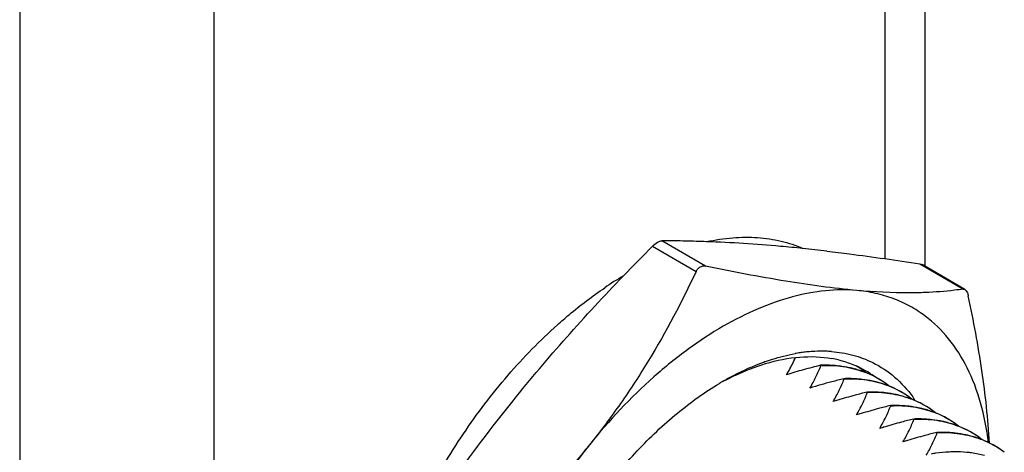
# Model space of a CAD drawing. Header units: inches. Extents: x 0 to 22, y 0 to 17.
# Tile 14 of 32: x 3.938 to 4.656, y 13.321 to 13.636. Entities that reach past the tile are written whole.
import ezdxf

# ---------------------------------------------------------------- set-up
doc = ezdxf.new("R2010")
doc.units = ezdxf.units.IN
doc.header["$LTSCALE"] = 1.21
doc.header["$MEASUREMENT"] = 0
doc.layers.get('0').update_dxf_attribs({"linetype": 'CONTINUOUS'})

msp = doc.modelspace()

# ---------------------------------------------------------------- linework, layer by layer
at = {"color": 3, "linetype": 'Continuous'}
for p, q in [((4.5978, 13.99467), (4.5978, 13.45653)), ((4.56852, 13.95385), (4.56852, 13.4621)), ((3.93817, 13.67155), (3.93817, 11.07599)), ((4.07959, 13.67155), (4.07959, 11.07599))]:
    msp.add_line(p, q, dxfattribs=at)
at = {"color": 7, "linetype": 'Continuous'}
for p, q in [((4.43796, 13.45671), (4.40609, 13.47512)), ((4.39913, 13.4711), (4.431, 13.4527)), ((4.594, 13.45834), (4.62587, 13.43994)), ((4.594, 13.45834), (4.59562, 13.45779)), ((4.62692, 13.43972), (4.59562, 13.45779)), ((4.62587, 13.43994), (4.62692, 13.43972)), ((4.62692, 13.43972), (4.62789, 13.43877)), ((4.52175, 13.38443), (4.52199, 13.38429)), ((4.53871, 13.37464), (4.53894, 13.3745)), ((4.55349, 13.37951), (4.5534, 13.37955)), ((4.55566, 13.36485), (4.55589, 13.36471)), ((4.57262, 13.35506), (4.57285, 13.35493)), ((4.58957, 13.34527), (4.5898, 13.34514)), ((4.60434, 13.35018), (4.60444, 13.35014)), ((4.62133, 13.34037), (4.62145, 13.34033)), ((4.60652, 13.33548), (4.60676, 13.33535)), ((4.63832, 13.33057), (4.63846, 13.33052))]:
    msp.add_line(p, q, dxfattribs=at)
for centre, radius, start, end in [((4.40329, 12.46196), 1.01316, 89.32088, 89.84151), ((4.40356, 12.48745), 0.98767, 88.84834, 89.31932), ((4.40393, 12.50639), 0.96873, 87.94461, 88.84797), ((4.40268, 12.47837), 0.99677, 84.83043, 87.93054), ((5.66719, 12.20951), 1.78874, 135.14673, 136.11077), ((4.38754, 12.29596), 1.17981, 84.10094, 84.89594), ((4.37316, 12.15551), 1.32099, 83.33972, 84.10675), ((4.52159, 13.20908), 0.28009, 120.82023, 124.13657), ((4.52274, 13.28671), 0.10799, 92.75131, 95.49563), ((4.5224, 13.29361), 0.10108, 88.49214, 92.74483), ((4.52245, 13.29827), 0.09642, 88.13194, 88.45115), ((4.52253, 13.30041), 0.09427, 85.71796, 88.13965), ((4.52443, 13.27323), 0.12158, 99.21336, 100.10268), ((4.52385, 13.27683), 0.11793, 97.45289, 99.2177), ((4.52327, 13.28122), 0.1135, 95.49958, 97.45043), ((4.51571, 13.30987), 0.08076, 76.25703, 79.81795), ((4.53383, 13.23832), 0.15778, 109.55287, 109.84828), ((4.52487, 13.29776), 0.08673, 90.44955, 92.0649), ((4.5249, 13.29408), 0.0904, 83.46969, 90.44819), ((4.52761, 13.31108), 0.07316, 69.36174, 75.95132), ((4.51116, 13.32315), 0.07089, 53.27763, 59.1566), ((4.51229, 13.32487), 0.06884, 53.18004, 59.2203), ((4.51793, 13.31702), 0.07326, 60.0056, 66.16388), ((4.51056, 13.32233), 0.07191, 51.982, 53.28266), ((4.51793, 13.31706), 0.07322, 54.24515, 59.9926), ((4.55883, 13.18565), 0.21616, 119.99867, 120.84682), ((4.54416, 13.19838), 0.19781, 118.15627, 119.08794), ((4.54211, 13.2022), 0.19347, 117.58172, 118.15495), ((4.63868, 12.96517), 0.42149, 103.7206, 104.95393), ((4.54183, 13.28795), 0.08674, 90.44193, 92.06475), ((4.54185, 13.2843), 0.0904, 83.46937, 90.44071), ((4.52859, 13.31408), 0.07004, 53.17846, 69.27935), ((4.5283, 13.31297), 0.07115, 68.09522, 69.26487), ((4.52907, 13.31478), 0.06918, 53.15174, 68.12551), ((4.51767, 13.3167), 0.07367, 53.51857, 54.24721), ((4.6358, 12.97409), 0.41213, 104.88669, 107.20287), ((4.54457, 13.30131), 0.07314, 69.30785, 75.95315), ((4.54554, 13.30429), 0.07004, 53.12236, 69.24475), ((4.54526, 13.30319), 0.07114, 68.09557, 69.23095), ((4.5275, 13.31253), 0.07192, 51.9817, 53.22531), ((4.54603, 13.30499), 0.06918, 53.09494, 68.12606), ((4.64147, 13.00226), 0.37253, 106.72929, 107.27229), ((4.65557, 12.95402), 0.42279, 104.89775, 106.67738), ((4.65562, 12.95544), 0.42143, 103.72051, 104.95372), ((4.55878, 13.27816), 0.08675, 90.44212, 92.06463), ((4.55881, 13.27452), 0.09039, 83.46908, 90.44078), ((4.56154, 13.29155), 0.07311, 69.21366, 75.95526), ((4.56249, 13.2945), 0.07004, 53.06827, 69.14762), ((4.56222, 13.29341), 0.07114, 68.09581, 69.19819), ((4.54445, 13.30274), 0.07193, 51.9813, 53.16998), ((4.56298, 13.2952), 0.06918, 53.04008, 68.12649), ((4.5153, 13.30829), 0.09072, 35.21078, 35.78023), ((4.51409, 13.30745), 0.09219, 33.70018, 35.20819), ((4.67252, 12.94423), 0.42279, 104.89781, 106.67744), ((4.67256, 12.9457), 0.42139, 103.72043, 104.95385), ((4.57573, 13.26836), 0.08676, 90.4423, 92.06452), ((4.57576, 13.26473), 0.09039, 83.4688, 90.44085), ((4.57849, 13.28178), 0.0731, 69.18216, 75.9564), ((4.65843, 12.99247), 0.37253, 106.72936, 107.2723), ((4.6895, 12.93595), 0.42134, 103.72036, 104.95397), ((4.59269, 13.25856), 0.08677, 90.44248, 92.06442), ((4.59271, 13.25495), 0.09038, 83.46852, 90.44092), ((4.57944, 13.2847), 0.07004, 53.01595, 69.09484), ((4.57917, 13.28362), 0.07113, 68.09594, 69.16652), ((4.5614, 13.29294), 0.07194, 51.98082, 53.11655), ((4.57993, 13.28542), 0.06918, 52.98706, 68.1268), ((4.67538, 12.98269), 0.37253, 106.72943, 107.2723), ((4.68948, 12.93444), 0.42279, 104.89788, 106.6775), ((4.59545, 13.272), 0.07309, 69.15169, 75.95747), ((4.5964, 13.27491), 0.07005, 52.96535, 69.04381), ((4.59613, 13.27384), 0.07112, 68.09598, 69.13589), ((4.57835, 13.28315), 0.07195, 51.98026, 53.06491), ((4.59689, 13.27563), 0.06918, 52.93578, 68.12702), ((4.69233, 12.9729), 0.37253, 106.7295, 107.2723), ((4.70643, 12.92466), 0.42279, 104.89794, 106.67755), ((4.70645, 12.92621), 0.4213, 103.72029, 104.95409), ((4.60964, 13.24876), 0.08678, 90.44266, 92.06432), ((4.60967, 13.24516), 0.09038, 83.46824, 90.441), ((4.61241, 13.26222), 0.07308, 69.12136, 75.95848), ((4.61309, 13.26405), 0.07112, 68.09594, 69.1054), ((4.61335, 13.26512), 0.07005, 52.91639, 68.99444), ((4.59529, 13.27335), 0.07196, 51.97964, 53.01498), ((4.61384, 13.26584), 0.06918, 52.88615, 68.12713)]:
    msp.add_arc(centre, radius, start, end, dxfattribs=at)
for points, knots in [([(4.39913, 13.4711), (4.40024, 13.47222), (4.40198, 13.47367), (4.40444, 13.47487), (4.40558, 13.47512), (4.40609, 13.47512)], [0, 0, 0, 0, 0.579996, 0.814461, 1, 1, 1, 1]), ([(4.43869, 13.47452), (4.44494, 13.47588), (4.45729, 13.47779), (4.47558, 13.47798), (4.49287, 13.47541), (4.50371, 13.47181), (4.50883, 13.46957)], [0, 0, 0, 0, 0.26886, 0.523008, 0.765405, 1, 1, 1, 1]), ([(4.52637, 13.46758), (4.53184, 13.46695), (4.55443, 13.46418), (4.57696, 13.46095), (4.594, 13.45834)], [0, 0, 0, 0, 0.242213, 1, 1, 1, 1]), ([(4.431, 13.4527), (4.42056, 13.43058), (4.40327, 13.39785), (4.37625, 13.35632), (4.3612, 13.33625), (4.3533, 13.32642)], [0, 0, 0, 0, 0.493939, 0.745457, 1, 1, 1, 1]), ([(4.431, 13.4527), (4.43133, 13.45341), (4.43215, 13.45471), (4.43332, 13.45572), (4.43396, 13.45608)], [0, 0, 0, 0, 0.517719, 1, 1, 1, 1]), ([(4.43396, 13.45608), (4.43455, 13.45643), (4.43588, 13.45691), (4.43729, 13.45685), (4.43796, 13.45671)], [0, 0, 0, 0, 0.503075, 1, 1, 1, 1]), ([(4.54817, 13.43894), (4.53082, 13.44049), (4.49391, 13.44559), (4.45735, 13.45267), (4.43796, 13.45671)], [0, 0, 0, 0, 0.467922, 1, 1, 1, 1]), ([(4.29763, 13.35857), (4.31028, 13.37431), (4.33645, 13.40524), (4.364, 13.43494), (4.37808, 13.44958)], [0, 0, 0, 0, 0.498506, 1, 1, 1, 1]), ([(4.33002, 13.41395), (4.33281, 13.41644), (4.34383, 13.42598), (4.35545, 13.43483), (4.36441, 13.44091)], [0, 0, 0, 0, 0.256724, 1, 1, 1, 1]), ([(4.54817, 13.43894), (4.54058, 13.43962), (4.52467, 13.43939), (4.50039, 13.43473), (4.47533, 13.42587), (4.44991, 13.41298), (4.42452, 13.39629), (4.39061, 13.36878), (4.36758, 13.34418), (4.3533, 13.32642)], [0, 0, 0, 0, 0.098043, 0.20332, 0.316829, 0.438867, 0.569147, 0.706921, 1, 1, 1, 1]), ([(4.59784, 13.42033), (4.59432, 13.42298), (4.58689, 13.42778), (4.57476, 13.43332), (4.56177, 13.43716), (4.55276, 13.43853), (4.54817, 13.43894)], [0, 0, 0, 0, 0.245953, 0.492428, 0.742803, 1, 1, 1, 1]), ([(4.59781, 13.43741), (4.59406, 13.43726), (4.5775, 13.43692), (4.56093, 13.4378), (4.54817, 13.43894)], [0, 0, 0, 0, 0.226491, 1, 1, 1, 1]), ([(4.62587, 13.43994), (4.62369, 13.43963), (4.61437, 13.4384), (4.60499, 13.43769), (4.59781, 13.43741)], [0, 0, 0, 0, 0.234435, 1, 1, 1, 1]), ([(4.62789, 13.43877), (4.62825, 13.43827), (4.62884, 13.43703), (4.62919, 13.43572), (4.62935, 13.43499)], [0, 0, 0, 0, 0.450669, 1, 1, 1, 1]), ([(4.64481, 13.32768), (4.6438, 13.34537), (4.63984, 13.38137), (4.6332, 13.41694), (4.62935, 13.43499)], [0, 0, 0, 0, 0.489694, 1, 1, 1, 1]), ([(4.64402, 13.3281), (4.64286, 13.3379), (4.63931, 13.3566), (4.62965, 13.38234), (4.61602, 13.40401), (4.60419, 13.41556), (4.59784, 13.42033)], [0, 0, 0, 0, 0.279773, 0.536917, 0.774922, 1, 1, 1, 1]), ([(4.21178, 13.23823), (4.2181, 13.25508), (4.23288, 13.28819), (4.26047, 13.33481), (4.29272, 13.3773), (4.31723, 13.40252), (4.33002, 13.41395)], [0, 0, 0, 0, 0.252547, 0.507835, 0.759123, 1, 1, 1, 1]), ([(4.52957, 13.39443), (4.53487, 13.39403), (4.54524, 13.39234), (4.55511, 13.38867), (4.55971, 13.3864)], [0, 0, 0, 0, 0.508401, 1, 1, 1, 1]), ([(4.48102, 13.387), (4.48288, 13.38766), (4.49011, 13.39007), (4.49753, 13.39193), (4.5031, 13.39292)], [0, 0, 0, 0, 0.257873, 1, 1, 1, 1]), ([(4.48164, 13.38565), (4.48979, 13.38808), (4.50587, 13.39132), (4.52234, 13.39073), (4.52998, 13.38936)], [0, 0, 0, 0, 0.522776, 1, 1, 1, 1]), ([(4.49695, 13.37758), (4.49757, 13.3786), (4.49992, 13.38266), (4.50199, 13.38688), (4.50339, 13.39009)], [0, 0, 0, 0, 0.254143, 1, 1, 1, 1]), ([(4.53489, 13.38832), (4.53599, 13.38805), (4.54029, 13.3869), (4.54449, 13.38538), (4.54753, 13.38403)], [0, 0, 0, 0, 0.252437, 1, 1, 1, 1]), ([(4.45075, 13.37286), (4.4532, 13.37427), (4.46272, 13.37952), (4.47268, 13.38399), (4.48026, 13.38672)], [0, 0, 0, 0, 0.259476, 1, 1, 1, 1]), ([(4.45253, 13.37368), (4.45495, 13.37494), (4.46436, 13.37961), (4.47419, 13.38344), (4.48164, 13.38565)], [0, 0, 0, 0, 0.260095, 1, 1, 1, 1]), ([(4.52175, 13.38443), (4.51756, 13.3834), (4.50926, 13.38124), (4.50102, 13.37884), (4.49695, 13.37758)], [0, 0, 0, 0, 0.503399, 1, 1, 1, 1]), ([(4.51391, 13.36779), (4.51551, 13.37045), (4.51842, 13.37585), (4.5209, 13.38147), (4.52199, 13.38429)], [0, 0, 0, 0, 0.506389, 1, 1, 1, 1]), ([(4.522, 13.38429), (4.52475, 13.3844), (4.53019, 13.38444), (4.54079, 13.38339), (4.5485, 13.38142), (4.55337, 13.37958)], [0, 0, 0, 0, 0.258741, 0.51115, 1, 1, 1, 1]), ([(4.54537, 13.38205), (4.54454, 13.38226), (4.54118, 13.38305), (4.53776, 13.3836), (4.53518, 13.3839)], [0, 0, 0, 0, 0.247302, 1, 1, 1, 1]), ([(4.55971, 13.3864), (4.56542, 13.38358), (4.57632, 13.37635), (4.58506, 13.36665), (4.5889, 13.36133)], [0, 0, 0, 0, 0.492451, 1, 1, 1, 1]), ([(4.53086, 13.358), (4.53246, 13.36066), (4.53538, 13.36606), (4.53785, 13.37168), (4.53894, 13.3745)], [0, 0, 0, 0, 0.506389, 1, 1, 1, 1]), ([(4.53895, 13.3745), (4.5417, 13.37461), (4.54716, 13.37465), (4.55777, 13.3736), (4.56549, 13.37163), (4.57036, 13.36978)], [0, 0, 0, 0, 0.25875, 0.511158, 1, 1, 1, 1]), ([(4.56232, 13.37227), (4.5615, 13.37247), (4.55813, 13.37326), (4.55472, 13.37381), (4.55213, 13.37411)], [0, 0, 0, 0, 0.247302, 1, 1, 1, 1]), ([(4.29052, 13.0985), (4.2907, 13.11097), (4.29327, 13.13685), (4.30263, 13.17582), (4.3173, 13.21523), (4.33675, 13.25364), (4.36029, 13.28969), (4.38709, 13.32209), (4.41616, 13.34968), (4.43729, 13.36484), (4.448, 13.37124)], [0, 0, 0, 0, 0.114614, 0.237871, 0.367329, 0.500008, 0.632686, 0.762141, 0.8854, 1, 1, 1, 1]), ([(4.21122, 13.23733), (4.22451, 13.25815), (4.2521, 13.29945), (4.282, 13.33913), (4.29763, 13.35857)], [0, 0, 0, 0, 0.497556, 1, 1, 1, 1]), ([(4.54781, 13.34821), (4.54942, 13.35087), (4.55233, 13.35627), (4.5548, 13.36189), (4.55589, 13.36471)], [0, 0, 0, 0, 0.506389, 1, 1, 1, 1]), ([(4.5559, 13.36471), (4.55866, 13.36483), (4.56412, 13.36486), (4.57475, 13.3638), (4.58248, 13.36183), (4.58735, 13.35998)], [0, 0, 0, 0, 0.258759, 0.511166, 1, 1, 1, 1]), ([(4.57928, 13.36248), (4.57845, 13.36269), (4.57509, 13.36347), (4.57167, 13.36403), (4.56909, 13.36432)], [0, 0, 0, 0, 0.247302, 1, 1, 1, 1]), ([(4.56477, 13.33842), (4.56637, 13.34108), (4.56929, 13.34648), (4.57176, 13.3521), (4.57285, 13.35493)], [0, 0, 0, 0, 0.506389, 1, 1, 1, 1]), ([(4.57286, 13.35492), (4.57562, 13.35504), (4.58109, 13.35507), (4.59172, 13.35401), (4.59946, 13.35203), (4.60434, 13.35018)], [0, 0, 0, 0, 0.258768, 0.511174, 1, 1, 1, 1]), ([(4.59623, 13.35269), (4.5954, 13.3529), (4.59204, 13.35368), (4.58862, 13.35424), (4.58604, 13.35453)], [0, 0, 0, 0, 0.247302, 1, 1, 1, 1]), ([(4.58172, 13.32863), (4.58333, 13.33129), (4.58624, 13.33669), (4.58871, 13.34231), (4.5898, 13.34514)], [0, 0, 0, 0, 0.506389, 1, 1, 1, 1]), ([(4.58981, 13.34513), (4.59258, 13.34525), (4.59805, 13.34528), (4.6087, 13.34422), (4.61645, 13.34223), (4.62133, 13.34037)], [0, 0, 0, 0, 0.258776, 0.511181, 1, 1, 1, 1]), ([(4.61318, 13.3429), (4.61235, 13.34311), (4.60899, 13.34389), (4.60558, 13.34445), (4.60299, 13.34475)], [0, 0, 0, 0, 0.247301, 1, 1, 1, 1]), ([(4.59868, 13.31884), (4.60028, 13.3215), (4.60319, 13.32691), (4.60567, 13.33252), (4.60676, 13.33535)], [0, 0, 0, 0, 0.506389, 1, 1, 1, 1]), ([(4.60677, 13.33534), (4.60953, 13.33546), (4.61501, 13.33549), (4.62567, 13.33443), (4.63343, 13.33244), (4.63832, 13.33057)], [0, 0, 0, 0, 0.258784, 0.511189, 1, 1, 1, 1]), ([(4.63014, 13.33311), (4.62931, 13.33332), (4.62595, 13.3341), (4.62253, 13.33466), (4.61995, 13.33496)], [0, 0, 0, 0, 0.247301, 1, 1, 1, 1]), ([(4.3533, 13.32642), (4.34532, 13.3165), (4.32862, 13.2971), (4.29263, 13.26035), (4.26328, 13.23504), (4.24309, 13.21893)], [0, 0, 0, 0, 0.247736, 0.497422, 1, 1, 1, 1]), ([(4.3533, 13.32642), (4.33836, 13.30784), (4.3114, 13.26824), (4.28554, 13.21463), (4.27036, 13.17048), (4.26212, 13.13796), (4.25708, 13.10627), (4.25587, 13.08543), (4.25587, 13.0753)], [0, 0, 0, 0, 0.2611, 0.522197, 0.649162, 0.771859, 0.889119, 1, 1, 1, 1]), ([(4.60248, 13.32), (4.60357, 13.3202), (4.60788, 13.32089), (4.61223, 13.32132), (4.61547, 13.32147)], [0, 0, 0, 0, 0.255016, 1, 1, 1, 1]), ([(4.61547, 13.32147), (4.61656, 13.32153), (4.62086, 13.32166), (4.62518, 13.32149), (4.62837, 13.32118)], [0, 0, 0, 0, 0.25466, 1, 1, 1, 1]), ([(4.62837, 13.32118), (4.62946, 13.32107), (4.63378, 13.32057), (4.63806, 13.31973), (4.64119, 13.3189)], [0, 0, 0, 0, 0.253743, 1, 1, 1, 1])]:
    msp.add_open_spline(points, degree=3, knots=knots, dxfattribs=at)
for points in [[(4.57049, 13.36971), (4.57046, 13.36972), (4.57044, 13.36973), (4.57042, 13.36973)], [(4.58735, 13.35998), (4.58737, 13.35997), (4.5874, 13.35996), (4.58742, 13.35995)]]:
    msp.add_open_spline(points, degree=3, dxfattribs=at)

doc.saveas('drawing.dxf')
